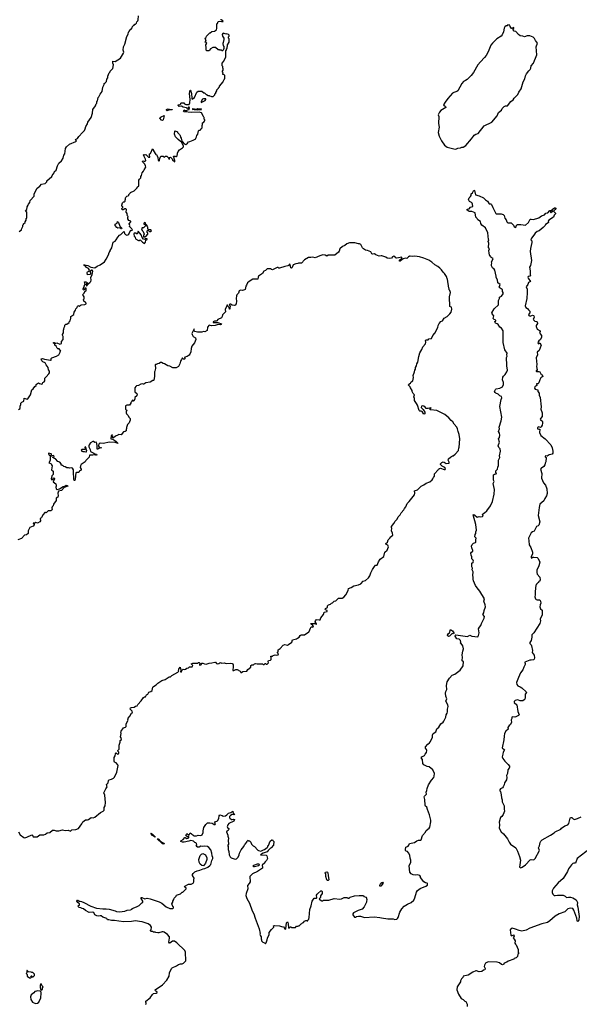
# Model space of a CAD drawing. Extents: x 1862350 to 2057294, y 212041 to 437318.
# Tile 54 of 256: x 1979398 to 1989928, y 242774 to 261285. Entities that reach past the tile are written whole.
import ezdxf

# ---------------------------------------------------------------- set-up
doc = ezdxf.new("R2010")
doc.units = 0

msp = doc.modelspace()

# ---------------------------------------------------------------- linework, layer by layer
at = {"layer": '0CON10XD'}
for points in [[(1979390, 257305), (1979430, 257335), (1979430, 257345), (1979460, 257395), (1979460, 257425), (1979470, 257435), (1979470, 257445), (1979500, 257475), (1979500, 257485), (1979520, 257515), (1979520, 257545), (1979530, 257555), (1979530, 257665), (1979510, 257695), (1979530, 257715), (1979530, 257735), (1979540, 257745), (1979540, 257765), (1979560, 257795), (1979563, 257817), (1979592, 257848), (1979593, 257887), (1979670, 257965), (1979672, 258005), (1979683, 258037), (1979725, 258118), (1979780, 258155), (1979810, 258195), (1979875, 258208), (1979893, 258217), (1979908, 258235), (1979910, 258255), (1980005, 258340), (1980010, 258355), (1980047, 258403), (1980055, 258430), (1980087, 258453), (1980112, 258535), (1980138, 258585), (1980185, 258630), (1980217, 258683), (1980230, 258735), (1980250, 258765), (1980262, 258865), (1980277, 258893), (1980335, 258942), (1980458, 258992), (1980466, 259006), (1980450, 259035), (1980489, 259051), (1980511, 259089), (1980580, 259165), (1980596, 259174), (1980615, 259200), (1980632, 259235), (1980642, 259275), (1980672, 259325), (1980683, 259357), (1980742, 259445), (1980768, 259525), (1980773, 259597), (1980827, 259663), (1980840, 259705), (1980850, 259715), (1980853, 259747), (1980862, 259758), (1980878, 259822), (1980890, 259835), (1980910, 259885), (1980950, 259935), (1980963, 260017), (1980990, 260065), (1980990, 260085), (1981005, 260100), (1981030, 260125), (1981040, 260165), (1981057, 260193), (1981060, 260225), (1981080, 260285), (1981100, 260305), (1981100, 260315), (1981152, 260368), (1981163, 260435), (1981154, 260465), (1981153, 260507), (1981195, 260502), (1981295, 260563), (1981354, 260655), (1981360, 260675), (1981348, 260715), (1981352, 260775), (1981378, 260825), (1981413, 260967), (1981438, 261015), (1981448, 261052), (1981460, 261065), (1981470, 261095), (1981488, 261102), (1981515, 261130), (1981520, 261155), (1981545, 261180), (1981555, 261180), (1981565, 261200), (1981575, 261200), (1981595, 261220), (1981603, 261247), (1981620, 261265), (1981627, 261283), (1981633, 261357)], [(1979895, 254570), (1979950, 254625), (1979960, 254645), (1979958, 254675), (1979942, 254705), (1979932, 254745), (1979894, 254794), (1979875, 254832), (1979834, 254854), (1979815, 254872), (1979801, 254909), (1979825, 254913), (1979865, 254900), (1979979, 254881), (1979990, 254885), (1979990, 254915), (1980005, 254930), (1980094, 254956), (1980132, 254985), (1980160, 255035), (1980162, 255048), (1980170, 255055), (1980140, 255095), (1980115, 255100), (1980102, 255112), (1980085, 255150), (1980062, 255165), (1980058, 255188), (1980035, 255202), (1980032, 255218), (1980045, 255217), (1980058, 255198), (1980095, 255207), (1980155, 255184), (1980188, 255195), (1980187, 255235), (1980219, 255275), (1980219, 255329), (1980203, 255353), (1980202, 255365), (1980222, 255395), (1980220, 255445), (1980232, 255468), (1980233, 255497), (1980250, 255525), (1980250, 255545), (1980265, 255558), (1980285, 255560), (1980330, 255595), (1980330, 255605), (1980347, 255623), (1980353, 255657), (1980360, 255665), (1980360, 255705), (1980415, 255740), (1980423, 255787), (1980447, 255823), (1980453, 255847), (1980477, 255873), (1980485, 255900), (1980495, 255910), (1980515, 255902), (1980555, 255923), (1980625, 255928), (1980647, 255945), (1980647, 255955), (1980637, 255965), (1980603, 255995), (1980600, 256025), (1980610, 256035), (1980610, 256075), (1980600, 256095), (1980580, 256115), (1980609, 256141), (1980627, 256173), (1980650, 256185), (1980648, 256238), (1980622, 256238), (1980620, 256215), (1980605, 256202), (1980592, 256212), (1980590, 256225), (1980608, 256242), (1980613, 256277), (1980630, 256305), (1980620, 256355), (1980645, 256356), (1980667, 256345), (1980650, 256315), (1980653, 256283), (1980665, 256280), (1980692, 256328), (1980718, 256342), (1980737, 256363), (1980741, 256385), (1980736, 256435), (1980760, 256495), (1980772, 256555), (1980765, 256578), (1980755, 256578), (1980722, 256558), (1980728, 256502), (1980717, 256493), (1980675, 256490), (1980667, 256535), (1980674, 256546), (1980703, 256557), (1980712, 256575), (1980691, 256605), (1980655, 256626), (1980635, 256654), (1980614, 256665), (1980608, 256675), (1980625, 256679), (1980647, 256667), (1980681, 256661), (1980735, 256634), (1980815, 256620), (1980855, 256650), (1980915, 256678), (1980993, 256735), (1981027, 256783), (1981070, 256865), (1981082, 256908), (1981102, 256935), (1981102, 256945), (1981132, 256995), (1981160, 257105), (1981195, 257122), (1981216, 257144), (1981243, 257197), (1981274, 257236), (1981300, 257245), (1981355, 257300), (1981367, 257297), (1981370, 257265), (1981387, 257247), (1981415, 257237), (1981435, 257238), (1981452, 257255), (1981485, 257320), (1981495, 257330), (1981505, 257320), (1981520, 257335), (1981512, 257342), (1981510, 257355), (1981462, 257395), (1981470, 257415), (1981460, 257445), (1981487, 257483), (1981488, 257495), (1981455, 257512), (1981435, 257540), (1981433, 257565), (1981440, 257585), (1981425, 257600), (1981420, 257615), (1981420, 257625), (1981430, 257635), (1981400, 257665), (1981410, 257715), (1981395, 257730), (1981375, 257730), (1981345, 257710), (1981325, 257710), (1981320, 257735), (1981340, 257755), (1981340, 257765), (1981322, 257782), (1981320, 257795), (1981335, 257840), (1981352, 257858), (1981365, 257860), (1981380, 257875), (1981383, 257897), (1981390, 257905), (1981390, 257935), (1981398, 257942), (1981400, 257955), (1981415, 257970), (1981437, 257973), (1981450, 257985), (1981455, 258000), (1981480, 258025), (1981482, 258038), (1981555, 258070), (1981608, 258122), (1981612, 258138), (1981638, 258162), (1981643, 258267), (1981650, 258285), (1981680, 258315), (1981680, 258335), (1981690, 258355), (1981700, 258405), (1981730, 258435), (1981740, 258465), (1981770, 258515), (1981767, 258537), (1981751, 258571), (1981716, 258605), (1981708, 258625), (1981725, 258633), (1981755, 258622), (1981770, 258635), (1981768, 258665), (1981730, 258735), (1981730, 258745), (1981735, 258750), (1981745, 258740), (1981753, 258747), (1981775, 258750), (1981795, 258728), (1981825, 258702), (1981845, 258700), (1981850, 258705), (1981840, 258735), (1981840, 258765), (1981858, 258772), (1981867, 258783), (1981895, 258860), (1981910, 258845), (1981910, 258835), (1981945, 258770), (1981962, 258752), (1981975, 258750), (1981988, 258728), (1982000, 258695), (1982004, 258645), (1982015, 258628), (1982032, 258635), (1982034, 258676), (1982055, 258720), (1982095, 258720), (1982125, 258700), (1982142, 258718), (1982165, 258720), (1982198, 258688), (1982202, 258672), (1982215, 258660), (1982220, 258665), (1982220, 258695), (1982235, 258700), (1982265, 258670), (1982272, 258652), (1982318, 258612), (1982320, 258635), (1982292, 258718), (1982325, 258720), (1982335, 258710), (1982348, 258712), (1982360, 258725), (1982360, 258745), (1982370, 258755), (1982370, 258775), (1982382, 258805), (1982405, 258840), (1982463, 258877), (1982478, 258892), (1982480, 258905), (1982449, 258979), (1982380, 259035), (1982333, 259083), (1982312, 259135), (1982315, 259190), (1982327, 259197), (1982370, 259175), (1982370, 259165), (1982408, 259128), (1982410, 259115), (1982420, 259105), (1982422, 259075), (1982437, 259057), (1982443, 259025), (1982461, 258991), (1982493, 258953), (1982525, 258938), (1982556, 258964), (1982575, 258990), (1982597, 258993), (1982665, 259020), (1982710, 259045), (1982710, 259055), (1982727, 259083), (1982730, 259105), (1982750, 259135), (1982760, 259195), (1982772, 259208), (1982795, 259210), (1982808, 259222), (1982812, 259238), (1982830, 259255), (1982830, 259295), (1982838, 259312), (1982840, 259345), (1982868, 259362), (1982870, 259375), (1982880, 259385), (1982880, 259405), (1982870, 259415), (1982870, 259445), (1982862, 259452), (1982860, 259465), (1982820, 259535), (1982774, 259546), (1982635, 259540), (1982493, 259553), (1982480, 259565), (1982485, 259580), (1982495, 259588), (1982515, 259580), (1982545, 259580), (1982555, 259590), (1982586, 259594), (1982591, 259625), (1982585, 259642), (1982575, 259640), (1982555, 259618), (1982548, 259618), (1982536, 259626), (1982475, 259638), (1982442, 259662), (1982400, 259655), (1982380, 259675), (1982380, 259685), (1982418, 259692), (1982430, 259705), (1982430, 259715), (1982445, 259720), (1982485, 259720), (1982501, 259701), (1982522, 259692), (1982585, 259692), (1982599, 259725), (1982604, 259785), (1982593, 259895), (1982605, 259957), (1982615, 259962), (1982629, 259895), (1982635, 259810), (1982645, 259790), (1982685, 259820), (1982732, 259925), (1982758, 259942), (1982825, 259940), (1982865, 259910), (1982875, 259910), (1982905, 259880), (1982915, 259880), (1982945, 259860), (1982965, 259860), (1982972, 259852), (1982995, 259850), (1983005, 259840), (1983038, 259842), (1983068, 259872), (1983072, 259888), (1983088, 259902), (1983090, 259915), (1983110, 259945), (1983110, 259965), (1983140, 259995), (1983140, 260005), (1983160, 260025), (1983160, 260035), (1983230, 260115), (1983230, 260125), (1983255, 260170), (1983260, 260175), (1983260, 260235), (1983245, 260248), (1983222, 260252), (1983220, 260265), (1983230, 260285), (1983210, 260305), (1983230, 260335), (1983230, 260365), (1983223, 260373), (1983220, 260405), (1983210, 260415), (1983210, 260465), (1983240, 260505), (1983278, 260585), (1983280, 260705), (1983290, 260715), (1983290, 260735), (1983300, 260745), (1983300, 260775), (1983310, 260785), (1983310, 260815), (1983340, 260865), (1983340, 260925), (1983330, 260935), (1983330, 260965), (1983340, 260975), (1983340, 260995), (1983327, 261007), (1983295, 261018), (1983275, 261010), (1983235, 261030), (1983220, 261025), (1983208, 261005), (1983212, 260975), (1983237, 260937), (1983242, 260915), (1983230, 260855), (1983220, 260835), (1983220, 260825), (1983230, 260815), (1983230, 260795), (1983240, 260785), (1983240, 260735), (1983232, 260728), (1983228, 260712), (1983215, 260700), (1983202, 260702), (1983195, 260710), (1983165, 260710), (1983155, 260720), (1983135, 260720), (1983085, 260760), (1983035, 260760), (1982990, 260735), (1982970, 260715), (1982965, 260700), (1982922, 260702), (1982910, 260715), (1982910, 260775), (1982900, 260785), (1982900, 260815), (1982920, 260845), (1982908, 260858), (1982890, 260865), (1982892, 260878), (1982910, 260895), (1982902, 260902), (1982890, 260935), (1982908, 260952), (1982912, 260978), (1982975, 261040), (1982985, 261040), (1983015, 261060), (1983062, 261068), (1983100, 261095), (1983110, 261125), (1983110, 261205), (1983118, 261212), (1983135, 261250), (1983165, 261259), (1983195, 261248), (1983228, 261252), (1983220, 261265), (1983191, 261281), (1983188, 261295)], [(1987592, 258852), (1987615, 258854), (1987645, 258871), (1987693, 258877), (1987715, 258888), (1987745, 258888), (1987795, 258922), (1987902, 259045), (1987935, 259098), (1987952, 259115), (1987978, 259132), (1988025, 259147), (1988135, 259288), (1988285, 259358), (1988384, 259475), (1988405, 259540), (1988462, 259585), (1988478, 259615), (1988515, 259652), (1988537, 259663), (1988575, 259668), (1988642, 259745), (1988685, 259780), (1988705, 259812), (1988771, 259879), (1988790, 259925), (1988834, 259986), (1988874, 260116), (1988902, 260175), (1988915, 260230), (1988932, 260265), (1988978, 260325), (1989005, 260350), (1989018, 260375), (1989022, 260415), (1989068, 260465), (1989082, 260515), (1989105, 260560), (1989128, 260625), (1989118, 260775), (1989142, 260845), (1989102, 260895), (1989083, 260933), (1989060, 260955), (1988995, 260980), (1988945, 260983), (1988895, 260960), (1988865, 260978), (1988814, 260984), (1988784, 261004), (1988735, 261060), (1988705, 261072), (1988684, 261094), (1988680, 261105), (1988695, 261120), (1988696, 261136), (1988680, 261135), (1988668, 261122), (1988655, 261120), (1988628, 261155), (1988619, 261179), (1988585, 261190), (1988568, 261172), (1988552, 261168), (1988525, 261150), (1988513, 261125), (1988501, 261055), (1988478, 261002), (1988456, 260974), (1988374, 260926), (1988292, 260845), (1988266, 260804), (1988212, 260678), (1988175, 260612), (1988145, 260572), (1988068, 260495), (1988018, 260435), (1987937, 260295), (1987895, 260238), (1987815, 260160), (1987788, 260142), (1987749, 260121), (1987715, 260088), (1987640, 259950), (1987625, 259937), (1987565, 259916), (1987545, 259901), (1987457, 259805), (1987404, 259736), (1987373, 259685), (1987377, 259675), (1987410, 259655), (1987416, 259634), (1987325, 259576), (1987296, 259544), (1987274, 259495), (1987282, 259462), (1987281, 259335), (1987289, 259265), (1987274, 259165), (1987288, 259095), (1987332, 259005), (1987392, 258925), (1987439, 258889), (1987515, 258867), (1987592, 258852)], [(1982811, 259731), (1982825, 259733), (1982887, 259765), (1982902, 259785), (1982898, 259795), (1982855, 259796), (1982841, 259789), (1982810, 259745), (1982811, 259731)], [(1982175, 259574), (1982163, 259583), (1982162, 259595), (1982175, 259604), (1982195, 259608), (1982227, 259597), (1982268, 259595), (1982265, 259590), (1982215, 259591), (1982175, 259574)], [(1982745, 259588), (1982815, 259594), (1982820, 259595), (1982814, 259606), (1982785, 259600), (1982745, 259608), (1982725, 259598), (1982655, 259612), (1982642, 259605), (1982655, 259598), (1982675, 259600), (1982680, 259595), (1982745, 259588)], [(1982085, 259390), (1982064, 259394), (1982037, 259435), (1982042, 259448), (1982059, 259461), (1982115, 259482), (1982120, 259475), (1982096, 259404), (1982085, 259390)], [(1985922, 244705), (1985922, 244695), (1985878, 244605), (1985845, 244562), (1985765, 244539), (1985677, 244493), (1985668, 244475), (1985668, 244458), (1985700, 244415), (1985715, 244413), (1985735, 244424), (1985775, 244430), (1985809, 244429), (1985885, 244403), (1986065, 244417), (1986175, 244408), (1986205, 244398), (1986325, 244380), (1986425, 244382), (1986455, 244368), (1986495, 244373), (1986510, 244385), (1986521, 244405), (1986551, 244505), (1986589, 244571), (1986634, 244616), (1986694, 244656), (1986765, 244686), (1986816, 244734), (1986835, 244775), (1986867, 244883), (1986886, 244914), (1986935, 244954), (1987040, 244995), (1987070, 245015), (1987072, 245042), (1987065, 245050), (1987035, 245058), (1987004, 245074), (1986940, 245155), (1986940, 245175), (1986930, 245195), (1986885, 245210), (1986845, 245200), (1986805, 245208), (1986765, 245228), (1986742, 245255), (1986728, 245375), (1986756, 245445), (1986760, 245485), (1986745, 245520), (1986737, 245575), (1986714, 245624), (1986696, 245646), (1986673, 245653), (1986660, 245665), (1986658, 245685), (1986665, 245728), (1986705, 245748), (1986722, 245765), (1986735, 245798), (1986825, 245818), (1986870, 245845), (1986905, 245858), (1986945, 245858), (1986955, 245868), (1986977, 245945), (1987031, 246009), (1987049, 246041), (1987102, 246085), (1987114, 246105), (1987137, 246205), (1987136, 246235), (1987112, 246335), (1987069, 246435), (1987062, 246482), (1987035, 246502), (1987029, 246515), (1987021, 246625), (1987008, 246675), (1987015, 246690), (1987054, 246725), (1987047, 246765), (1987062, 246795), (1987066, 246834), (1987088, 246902), (1987144, 246985), (1987190, 247035), (1987200, 247065), (1987201, 247115), (1987169, 247179), (1987105, 247239), (1987065, 247244), (1987002, 247275), (1986982, 247302), (1986976, 247376), (1986951, 247405), (1986965, 247427), (1987015, 247450), (1987026, 247475), (1987052, 247508), (1987061, 247545), (1987054, 247565), (1987035, 247587), (1987033, 247615), (1987075, 247667), (1987110, 247690), (1987131, 247715), (1987167, 247795), (1987167, 247835), (1987176, 247865), (1987226, 247894), (1987248, 247955), (1987287, 247983), (1987325, 248047), (1987365, 248078), (1987382, 248098), (1987414, 248175), (1987422, 248215), (1987442, 248248), (1987448, 248275), (1987446, 248325), (1987459, 248375), (1987454, 248405), (1987419, 248475), (1987436, 248515), (1987416, 248566), (1987411, 248625), (1987416, 248655), (1987438, 248695), (1987428, 248765), (1987442, 248838), (1987486, 248904), (1987537, 248963), (1987585, 248983), (1987684, 249056), (1987742, 249135), (1987741, 249165), (1987752, 249195), (1987747, 249215), (1987724, 249234), (1987722, 249245), (1987727, 249295), (1987723, 249345), (1987736, 249414), (1987750, 249455), (1987738, 249515), (1987708, 249558), (1987692, 249565), (1987700, 249585), (1987692, 249615), (1987667, 249637), (1987622, 249645), (1987590, 249695), (1987597, 249713), (1987605, 249718), (1987825, 249686), (1987865, 249713), (1987905, 249693), (1988020, 249685), (1988032, 249705), (1988046, 249756), (1988032, 249835), (1988048, 249865), (1988074, 249896), (1988085, 249930), (1988139, 250031), (1988142, 250065), (1988114, 250105), (1988134, 250135), (1988135, 250180), (1988161, 250245), (1988157, 250287), (1988134, 250356), (1988142, 250395), (1988055, 250543), (1988003, 250603), (1987975, 250648), (1987936, 250735), (1987930, 250765), (1987933, 250805), (1987923, 250835), (1987933, 250905), (1987914, 250945), (1987917, 250975), (1987907, 250997), (1987904, 251055), (1987906, 251065), (1987929, 251085), (1987937, 251105), (1987932, 251125), (1987904, 251146), (1987903, 251185), (1987892, 251215), (1987889, 251255), (1987898, 251272), (1987925, 251293), (1987926, 251305), (1987903, 251353), (1987900, 251385), (1987915, 251417), (1987937, 251443), (1987972, 251455), (1987981, 251465), (1987979, 251505), (1987986, 251535), (1987964, 251565), (1987968, 251605), (1987978, 251625), (1987979, 251655), (1987991, 251685), (1987982, 251795), (1987933, 251977), (1987945, 251982), (1987965, 251972), (1988005, 251930), (1988045, 251947), (1988075, 251938), (1988107, 251943), (1988118, 251952), (1988108, 251985), (1988110, 251995), (1988142, 252015), (1988185, 252053), (1988256, 252144), (1988296, 252225), (1988329, 252365), (1988331, 252455), (1988304, 252565), (1988327, 252605), (1988313, 252625), (1988313, 252653), (1988313, 252725), (1988335, 252739), (1988362, 252745), (1988367, 252755), (1988357, 252775), (1988356, 252805), (1988386, 252834), (1988393, 252875), (1988410, 252905), (1988410, 253005), (1988430, 253055), (1988429, 253085), (1988442, 253175), (1988438, 253215), (1988414, 253245), (1988400, 253275), (1988427, 253345), (1988410, 253405), (1988428, 253432), (1988430, 253475), (1988425, 253510), (1988410, 253545), (1988426, 253594), (1988421, 253625), (1988459, 253745), (1988468, 253815), (1988433, 254015), (1988457, 254143), (1988473, 254177), (1988465, 254198), (1988431, 254211), (1988400, 254245), (1988355, 254263), (1988344, 254275), (1988332, 254295), (1988349, 254335), (1988364, 254346), (1988435, 254356), (1988484, 254385), (1988504, 254426), (1988503, 254465), (1988485, 254515), (1988492, 254565), (1988500, 254585), (1988531, 254615), (1988565, 254665), (1988574, 254695), (1988564, 254775), (1988566, 254845), (1988556, 254876), (1988560, 254905), (1988556, 254935), (1988568, 254962), (1988564, 254985), (1988569, 255015), (1988525, 255079), (1988495, 255215), (1988496, 255436), (1988465, 255487), (1988435, 255504), (1988404, 255555), (1988385, 255569), (1988351, 255581), (1988342, 255592), (1988338, 255612), (1988360, 255620), (1988358, 255635), (1988325, 255647), (1988304, 255665), (1988319, 255715), (1988290, 255755), (1988284, 255776), (1988328, 255852), (1988408, 255925), (1988406, 256004), (1988424, 256045), (1988424, 256066), (1988464, 256085), (1988496, 256134), (1988496, 256155), (1988485, 256174), (1988483, 256205), (1988477, 256215), (1988438, 256235), (1988419, 256255), (1988435, 256285), (1988438, 256305), (1988397, 256337), (1988388, 256395), (1988362, 256435), (1988366, 256466), (1988336, 256575), (1988325, 256593), (1988295, 256618), (1988273, 256655), (1988274, 256685), (1988282, 256705), (1988278, 256735), (1988302, 256775), (1988308, 256795), (1988271, 256811), (1988265, 256840), (1988245, 256840), (1988231, 256895), (1988228, 256945), (1988240, 256975), (1988222, 257005), (1988227, 257085), (1988213, 257115), (1988226, 257145), (1988220, 257155), (1988204, 257275), (1988165, 257373), (1988096, 257425), (1988078, 257455), (1988069, 257489), (1988018, 257525), (1988009, 257549), (1987984, 257575), (1987966, 257656), (1987905, 257679), (1987855, 257679), (1987818, 257705), (1987820, 257720), (1987855, 257726), (1987882, 257758), (1987922, 257775), (1987921, 257815), (1987914, 257834), (1987898, 257848), (1987864, 257864), (1987844, 257905), (1987855, 257933), (1987881, 257959), (1987892, 257978), (1987895, 258008), (1987919, 258031), (1987945, 258080), (1987956, 258075), (1987975, 257992), (1988045, 257972), (1988125, 257937), (1988160, 257900), (1988198, 257875), (1988231, 257821), (1988265, 257820), (1988278, 257808), (1988298, 257755), (1988355, 257644), (1988366, 257636), (1988455, 257636), (1988495, 257621), (1988512, 257605), (1988526, 257556), (1988551, 257525), (1988564, 257485), (1988575, 257471), (1988585, 257466), (1988648, 257465), (1988690, 257420), (1988705, 257393), (1988725, 257381), (1988738, 257392), (1988747, 257423), (1988765, 257432), (1988825, 257433), (1988915, 257420), (1988973, 257475), (1989006, 257534), (1989025, 257536), (1989065, 257527), (1989165, 257562), (1989215, 257598), (1989272, 257618), (1989298, 257645), (1989334, 257656), (1989375, 257698), (1989400, 257695), (1989380, 257665), (1989395, 257660), (1989430, 257685), (1989420, 257695), (1989420, 257715), (1989460, 257745), (1989476, 257746), (1989485, 257740), (1989487, 257733), (1989476, 257714), (1989440, 257685), (1989480, 257645), (1989480, 257635), (1989457, 257613), (1989440, 257575), (1989357, 257513), (1989343, 257497), (1989348, 257475), (1989342, 257465), (1989294, 257436), (1989283, 257415), (1989248, 257375), (1989174, 257315), (1989135, 257300), (1989096, 257274), (1989074, 257235), (1989026, 257175), (1989017, 257147), (1989032, 257125), (1989032, 257095), (1989009, 256981), (1989003, 256925), (1989028, 256755), (1989008, 256665), (1988993, 256635), (1989002, 256565), (1989002, 256495), (1989008, 256485), (1988998, 256462), (1988965, 256458), (1988962, 256435), (1988963, 256423), (1989007, 256363), (1988975, 256342), (1988959, 256305), (1988928, 256265), (1988946, 256216), (1988949, 256159), (1988940, 256045), (1988909, 255905), (1988924, 255874), (1988956, 255855), (1988971, 255831), (1988998, 255805), (1988999, 255771), (1988971, 255745), (1988977, 255725), (1989005, 255711), (1989045, 255730), (1989065, 255726), (1989074, 255715), (1989078, 255695), (1989074, 255675), (1989060, 255655), (1989066, 255645), (1989089, 255619), (1989124, 255614), (1989137, 255605), (1989144, 255575), (1989119, 255535), (1989118, 255515), (1989135, 255464), (1989194, 255435), (1989194, 255425), (1989180, 255405), (1989190, 255380)], [(1981315, 257350), (1981305, 257350), (1981285, 257370), (1981245, 257368), (1981225, 257378), (1981194, 257414), (1981195, 257438), (1981230, 257460), (1981242, 257488), (1981260, 257475), (1981280, 257405), (1981320, 257365), (1981315, 257350)], [(1981745, 257080), (1981763, 257105), (1981772, 257138), (1981782, 257148), (1981798, 257152), (1981798, 257168), (1981765, 257170), (1981755, 257150), (1981731, 257161), (1981705, 257190), (1981685, 257240), (1981627, 257307), (1981620, 257295), (1981617, 257263), (1981608, 257252), (1981582, 257272), (1981555, 257270), (1981548, 257255), (1981550, 257215), (1981565, 257200), (1981578, 257198), (1981572, 257188), (1981578, 257165), (1981635, 257133), (1981650, 257135), (1981668, 257148), (1981710, 257100), (1981745, 257080)], [(1981755, 257200), (1981762, 257208), (1981775, 257210), (1981810, 257255), (1981810, 257275), (1981800, 257285), (1981800, 257315), (1981812, 257328), (1981818, 257328), (1981845, 257300), (1981865, 257300), (1981878, 257315), (1981865, 257332), (1981825, 257340), (1981812, 257352), (1981810, 257385), (1981800, 257395), (1981800, 257415), (1981772, 257442), (1981766, 257466), (1981745, 257472), (1981732, 257455), (1981733, 257443), (1981768, 257428), (1981770, 257415), (1981728, 257372), (1981705, 257370), (1981693, 257355), (1981705, 257320), (1981721, 257301), (1981740, 257255), (1981740, 257245), (1981730, 257235), (1981730, 257205), (1981755, 257200)], [(1983764, 249156), (1983795, 249159), (1983815, 249176), (1983835, 249183), (1983865, 249177), (1983965, 249172), (1983985, 249162), (1983997, 249163), (1984015, 249180), (1984025, 249180), (1984035, 249170), (1984055, 249170), (1984078, 249195), (1984072, 249218), (1984080, 249235), (1984117, 249243), (1984132, 249255), (1984132, 249292), (1984122, 249305), (1984125, 249320), (1984155, 249320), (1984165, 249330), (1984204, 249346), (1984235, 249340), (1984260, 249345), (1984268, 249365), (1984250, 249385), (1984250, 249395), (1984260, 249405), (1984263, 249437), (1984299, 249461), (1984355, 249528), (1984386, 249536), (1984435, 249528), (1984455, 249538), (1984518, 249585), (1984530, 249625), (1984605, 249642), (1984625, 249660), (1984660, 249675), (1984678, 249705), (1984695, 249720), (1984755, 249720), (1984836, 249774), (1984848, 249785), (1984870, 249845), (1984885, 249868), (1984895, 249870), (1984915, 249862), (1984926, 249874), (1984910, 249905), (1984885, 249912), (1984878, 249925), (1984880, 249935), (1984915, 249930), (1984945, 249933), (1984975, 249918), (1984980, 249920), (1984982, 249925), (1984959, 249965), (1984962, 249985), (1984985, 250006), (1985035, 249999), (1985050, 250005), (1985065, 250038), (1985112, 250105), (1985128, 250145), (1985181, 250159), (1985182, 250175), (1985153, 250193), (1985148, 250205), (1985152, 250215), (1985188, 250235), (1985192, 250245), (1985190, 250265), (1985210, 250285), (1985245, 250298), (1985264, 250316), (1985285, 250322), (1985315, 250350), (1985348, 250362), (1985395, 250410), (1985465, 250411), (1985500, 250430), (1985536, 250474), (1985576, 250554), (1985585, 250590), (1985635, 250610), (1985688, 250642), (1985775, 250658), (1985815, 250678), (1985864, 250726), (1985905, 250742), (1985959, 250791), (1985985, 250830), (1986004, 250885), (1986034, 250946), (1986072, 251005), (1986095, 251027), (1986125, 251030), (1986150, 251095), (1986183, 251145), (1986250, 251195), (1986268, 251275), (1986310, 251310), (1986338, 251375), (1986326, 251405), (1986295, 251419), (1986290, 251435), (1986318, 251465), (1986330, 251505), (1986370, 251545), (1986370, 251555), (1986420, 251595), (1986415, 251630), (1986392, 251675), (1986400, 251725), (1986394, 251734), (1986394, 251755), (1986441, 251815), (1986462, 251858), (1986498, 251892), (1986522, 251938), (1986555, 251974), (1986575, 252015), (1986629, 252071), (1986639, 252095), (1986664, 252125), (1986691, 252189), (1986725, 252224), (1986826, 252355), (1986834, 252385), (1986825, 252428), (1986885, 252443), (1986954, 252516), (1987005, 252538), (1987049, 252571), (1987114, 252596), (1987160, 252635), (1987175, 252650), (1987182, 252675), (1987202, 252705), (1987202, 252745), (1987275, 252820), (1987280, 252835), (1987295, 252850), (1987315, 252856), (1987385, 252828), (1987405, 252829), (1987411, 252845), (1987399, 252865), (1987345, 252889), (1987327, 252907), (1987314, 252924), (1987315, 252935), (1987340, 252960), (1987365, 252971), (1987385, 252968), (1987425, 252943), (1987478, 252945), (1987480, 252965), (1987461, 253005), (1987464, 253026), (1987502, 253058), (1987540, 253085), (1987555, 253088), (1987593, 253117), (1987652, 253188), (1987663, 253237), (1987670, 253245), (1987680, 253405), (1987670, 253485), (1987648, 253545), (1987638, 253595), (1987622, 253625), (1987575, 253680), (1987548, 253725), (1987517, 253747), (1987475, 253798), (1987395, 253862), (1987246, 253936), (1987128, 253948), (1987122, 253952), (1987120, 253965), (1987140, 253985), (1987135, 253990), (1987085, 253977), (1987045, 253974), (1987025, 254002), (1987005, 254018), (1986985, 254028), (1986961, 254019), (1986952, 253992), (1986988, 253958), (1987020, 253905), (1987019, 253875), (1987005, 253867), (1986987, 253885), (1986969, 253919), (1986955, 253926), (1986925, 253926), (1986916, 253935), (1986885, 254040), (1986865, 254072), (1986828, 254125), (1986826, 254166), (1986812, 254195), (1986828, 254235), (1986800, 254255), (1986782, 254295), (1986782, 254315), (1986753, 254363), (1986747, 254385), (1986712, 254415), (1986720, 254435), (1986749, 254451), (1986766, 254474), (1986798, 254495), (1986807, 254555), (1986802, 254595), (1986830, 254665), (1986832, 254695), (1986848, 254715), (1986847, 254745), (1986862, 254775), (1986868, 254812), (1986888, 254845), (1986908, 254955), (1986928, 255022), (1986967, 255085), (1986984, 255136), (1987032, 255188), (1987041, 255225), (1987036, 255255), (1987042, 255265), (1987083, 255267), (1987098, 255282), (1987145, 255289), (1987175, 255345), (1987211, 255389), (1987263, 255495), (1987272, 255538), (1987294, 255576), (1987321, 255609), (1987355, 255626), (1987385, 255673), (1987444, 255705), (1987493, 255757), (1987514, 255786), (1987532, 255845), (1987523, 255883), (1987492, 255895), (1987488, 256075), (1987502, 256155), (1987490, 256195), (1987480, 256205), (1987480, 256225), (1987470, 256235), (1987450, 256405), (1987440, 256415), (1987428, 256455), (1987393, 256513), (1987365, 256540), (1987338, 256585), (1987306, 256616), (1987265, 256648), (1987207, 256677), (1987156, 256726), (1987095, 256762), (1987005, 256802), (1986919, 256829), (1986835, 256840), (1986785, 256834), (1986755, 256838), (1986745, 256832), (1986735, 256838), (1986715, 256828), (1986685, 256798), (1986665, 256802), (1986613, 256787), (1986587, 256773), (1986555, 256743), (1986542, 256745), (1986544, 256765), (1986587, 256803), (1986588, 256818), (1986495, 256799), (1986478, 256808), (1986456, 256836), (1986441, 256839), (1986415, 256827), (1986395, 256803), (1986365, 256798), (1986313, 256803), (1986285, 256820), (1986215, 256843), (1986197, 256843), (1986165, 256838), (1986102, 256862), (1986075, 256882), (1986045, 256878), (1986025, 256882), (1986005, 256918), (1985945, 256948), (1985905, 256952), (1985865, 256978), (1985848, 256995), (1985816, 257056), (1985795, 257070), (1985775, 257068), (1985705, 257089), (1985607, 257087), (1985555, 257072), (1985515, 257042), (1985471, 257019), (1985425, 256980), (1985409, 256935), (1985394, 256915), (1985325, 256861), (1985285, 256856), (1985225, 256860), (1985204, 256856), (1985175, 256838), (1985145, 256857), (1985105, 256862), (1985045, 256848), (1984955, 256808), (1984915, 256822), (1984875, 256812), (1984835, 256812), (1984757, 256773), (1984702, 256708), (1984645, 256710), (1984635, 256702), (1984593, 256697), (1984545, 256678), (1984526, 256625), (1984515, 256611), (1984500, 256620), (1984485, 256680), (1984475, 256690), (1984456, 256664), (1984445, 256658), (1984385, 256648), (1984285, 256612), (1984273, 256613), (1984258, 256628), (1984245, 256626), (1984155, 256585), (1984138, 256588), (1984115, 256602), (1984105, 256598), (1984055, 256598), (1984025, 256568), (1983994, 256556), (1983966, 256514), (1983894, 256466), (1983884, 256445), (1983880, 256405), (1983785, 256408), (1983714, 256366), (1983682, 256335), (1983668, 256295), (1983652, 256275), (1983638, 256215), (1983630, 256205), (1983593, 256193), (1983555, 256199), (1983528, 256185), (1983516, 256144), (1983486, 256114), (1983480, 256095), (1983472, 256045), (1983480, 255995), (1983470, 255945), (1983455, 255918), (1983435, 255912), (1983395, 255920), (1983367, 255937), (1983350, 255935), (1983342, 255925), (1983358, 255908), (1983360, 255895), (1983350, 255875), (1983350, 255845), (1983345, 255843), (1983340, 255875), (1983318, 255895), (1983310, 255915), (1983295, 255920), (1983292, 255895), (1983264, 255835), (1983272, 255795), (1983212, 255735), (1983208, 255705), (1983193, 255677), (1983129, 255651), (1983110, 255625), (1983095, 255618), (1983065, 255618), (1983038, 255605), (1983040, 255595), (1983055, 255590), (1983125, 255589), (1983195, 255568), (1983189, 255555), (1983175, 255549), (1983132, 255555), (1983075, 255537), (1983005, 255532), (1982965, 255540), (1982933, 255505), (1982927, 255443), (1982885, 255418), (1982855, 255420), (1982825, 255408), (1982805, 255408), (1982795, 255412), (1982745, 255410), (1982695, 255420), (1982680, 255435), (1982680, 255465), (1982675, 255470), (1982670, 255445), (1982660, 255435), (1982640, 255385), (1982643, 255365), (1982665, 255330), (1982708, 255305), (1982712, 255275), (1982685, 255210), (1982637, 255145), (1982622, 255105), (1982617, 255043), (1982602, 254998), (1982589, 254981), (1982547, 254953), (1982505, 254940), (1982500, 254935), (1982510, 254915), (1982497, 254903), (1982483, 254903), (1982465, 254920), (1982455, 254920), (1982446, 254894), (1982422, 254865), (1982412, 254815), (1982388, 254765), (1982345, 254742), (1982278, 254738), (1982225, 254768), (1982185, 254780), (1982125, 254818), (1982095, 254822), (1982065, 254838), (1982045, 254838), (1982025, 254820), (1981993, 254817), (1981965, 254800), (1981955, 254800), (1981950, 254795), (1981952, 254728), (1981940, 254675), (1981932, 254665), (1981932, 254575), (1981925, 254510), (1981915, 254500), (1981905, 254500), (1981855, 254472), (1981775, 254458), (1981737, 254433), (1981725, 254432)], [(1989190, 255380), (1989215, 255350), (1989216, 255315), (1989199, 255271), (1989164, 255245), (1989146, 255215), (1989155, 255199), (1989165, 255194), (1989185, 255208), (1989213, 255165), (1989173, 255065), (1989135, 255035), (1989139, 254985), (1989118, 254925), (1989128, 254805), (1989120, 254765), (1989138, 254705), (1989135, 254692), (1989115, 254688), (1989114, 254676), (1989125, 254670), (1989165, 254673), (1989182, 254665), (1989212, 254612), (1989228, 254608), (1989238, 254598), (1989242, 254575), (1989207, 254553), (1989182, 254515), (1989165, 254460), (1989148, 254442), (1989125, 254440), (1989130, 254405), (1989090, 254380), (1989082, 254355), (1989095, 254339), (1989148, 254328), (1989150, 254295), (1989170, 254265), (1989170, 254225), (1989190, 254185), (1989209, 254005), (1989207, 253965), (1989229, 253895), (1989232, 253855), (1989230, 253825), (1989201, 253795), (1989192, 253775), (1989196, 253765), (1989228, 253745), (1989238, 253725), (1989235, 253700), (1989226, 253664), (1989209, 253631), (1989195, 253620), (1989165, 253629), (1989151, 253625), (1989141, 253615), (1989142, 253595), (1989165, 253587), (1989188, 253588), (1989178, 253525), (1989202, 253465), (1989283, 253403), (1989390, 253295), (1989417, 253237), (1989432, 253175), (1989427, 253133), (1989415, 253118), (1989395, 253108), (1989363, 253107), (1989325, 253078), (1989295, 253083), (1989284, 253076), (1989284, 253064), (1989302, 253052), (1989300, 252970), (1989284, 252945), (1989278, 252915), (1989260, 252885), (1989235, 252867), (1989215, 252862), (1989197, 252835), (1989221, 252755), (1989215, 252665), (1989251, 252575), (1989292, 252532), (1989316, 252465), (1989323, 252377), (1989311, 252335), (1989278, 252282), (1989260, 252239), (1989184, 252175), (1989170, 252115), (1989155, 251965), (1989184, 251846), (1989166, 251784), (1989155, 251769), (1989123, 251755), (1989080, 251670), (1989045, 251655), (1989021, 251635), (1988971, 251535), (1988981, 251485), (1988985, 251415), (1989018, 251365), (1989045, 251275), (1989046, 251244), (1989021, 251185), (1989025, 251167), (1989035, 251164), (1989055, 251178), (1989075, 251183), (1989136, 251176), (1989156, 251156), (1989188, 251085), (1989168, 251015), (1989130, 250935), (1989127, 250895), (1989135, 250860), (1989182, 250802), (1989190, 250755), (1989180, 250725), (1989165, 250720), (1989160, 250705), (1989145, 250700), (1989120, 250675), (1989120, 250665), (1989108, 250652), (1989099, 250535), (1989100, 250475), (1989092, 250435), (1989106, 250396), (1989117, 250385), (1989135, 250378), (1989175, 250379), (1989185, 250375), (1989199, 250355), (1989206, 250314), (1989191, 250285), (1989182, 250245), (1989200, 250210), (1989228, 250185), (1989232, 250095), (1989194, 250015), (1989197, 249983), (1989187, 249933), (1989071, 249755), (1989035, 249722), (1989037, 249675), (1989019, 249615), (1988996, 249575), (1989000, 249555), (1989023, 249533), (1989031, 249515), (1989048, 249425), (1989040, 249385), (1989076, 249335), (1989083, 249285), (1989077, 249265), (1989065, 249253), (1989025, 249241), (1988995, 249246), (1988903, 249205), (1988902, 249195), (1988912, 249185), (1988910, 249165), (1988883, 249115), (1988867, 249065), (1988824, 249006), (1988783, 248917), (1988746, 248825), (1988750, 248785), (1988770, 248760), (1988814, 248744), (1988845, 248723), (1988927, 248647), (1988932, 248635), (1988908, 248605), (1988912, 248545), (1988900, 248510), (1988888, 248495), (1988865, 248481), (1988815, 248480), (1988785, 248494), (1988765, 248496), (1988722, 248485), (1988701, 248465), (1988703, 248445), (1988750, 248405), (1988769, 248279), (1988794, 248215), (1988785, 248201), (1988732, 248178), (1988715, 248174), (1988675, 248181), (1988660, 248175), (1988660, 248145), (1988643, 248123), (1988653, 248075), (1988630, 248030), (1988606, 248014), (1988584, 247976), (1988588, 247945), (1988544, 247906), (1988520, 247865), (1988511, 247815), (1988510, 247745), (1988476, 247595), (1988523, 247555), (1988496, 247515), (1988487, 247475), (1988478, 247425), (1988488, 247395), (1988524, 247344), (1988592, 247285), (1988612, 247252), (1988612, 247235), (1988608, 247215), (1988584, 247185), (1988576, 247115), (1988560, 247075), (1988567, 247035), (1988556, 246994), (1988522, 246935), (1988517, 246903), (1988498, 246865), (1988480, 246845), (1988447, 246823), (1988433, 246803), (1988432, 246785), (1988442, 246775), (1988458, 246715), (1988462, 246655), (1988475, 246620), (1988478, 246578), (1988514, 246505), (1988511, 246445), (1988520, 246405), (1988496, 246345), (1988473, 246307), (1988446, 246284), (1988436, 246265), (1988420, 246195), (1988427, 246145), (1988423, 246085), (1988460, 246015), (1988499, 245979), (1988577, 245885), (1988605, 245823), (1988634, 245785), (1988734, 245714), (1988765, 245652), (1988804, 245555), (1988821, 245481), (1988803, 245353), (1988813, 245343), (1988825, 245342), (1988855, 245353), (1988913, 245395), (1989005, 245489), (1989024, 245496), (1989075, 245493), (1989095, 245512), (1989176, 245665), (1989158, 245715), (1989180, 245755), (1989192, 245815), (1989207, 245843), (1989227, 245863), (1989385, 245953), (1989455, 245998), (1989475, 246018), (1989580, 246065), (1989595, 246088), (1989655, 246127), (1989712, 246148), (1989733, 246175), (1989754, 246275), (1989765, 246288), (1989785, 246286), (1989815, 246259), (1989835, 246251), (1989894, 246266), (1989965, 246296)], [(1979374, 253956), (1979406, 253974), (1979408, 254022), (1979422, 254048), (1979420, 254075), (1979436, 254094), (1979475, 254110), (1979480, 254165), (1979485, 254170), (1979537, 254153), (1979553, 254157), (1979600, 254235), (1979630, 254325), (1979655, 254342), (1979682, 254388), (1979710, 254405), (1979708, 254425), (1979712, 254435), (1979755, 254460), (1979770, 254445), (1979795, 254442), (1979818, 254432), (1979829, 254441), (1979837, 254463), (1979862, 254475), (1979872, 254495), (1979872, 254545), (1979895, 254570)], [(1981725, 254432), (1981717, 254437), (1981675, 254432), (1981632, 254408), (1981598, 254402), (1981585, 254390), (1981568, 254362), (1981562, 254335), (1981568, 254288), (1981605, 254258), (1981608, 254232), (1981602, 254215), (1981562, 254185), (1981562, 254155), (1981548, 254112), (1981542, 254112), (1981525, 254130), (1981512, 254128), (1981510, 254105), (1981490, 254085), (1981490, 254075), (1981465, 254040), (1981415, 254040), (1981390, 254025), (1981390, 253965), (1981420, 253935), (1981402, 253918), (1981400, 253895), (1981410, 253875), (1981440, 253845), (1981455, 253810), (1981480, 253785), (1981478, 253755), (1981463, 253727), (1981460, 253705), (1981430, 253675), (1981422, 253655), (1981410, 253615), (1981410, 253595), (1981400, 253585), (1981400, 253555), (1981385, 253542), (1981352, 253538), (1981305, 253482), (1981255, 253488), (1981245, 253472), (1981200, 253455), (1981165, 253423), (1981153, 253423), (1981140, 253435), (1981149, 253461), (1981145, 253472), (1981135, 253477), (1981121, 253465), (1981114, 253405), (1981151, 253401), (1981210, 253360), (1981250, 253315), (1981193, 253333), (1981085, 253342), (1980975, 253320), (1980915, 253323), (1980895, 253312), (1980882, 253285), (1980884, 253265), (1980895, 253248), (1980938, 253235), (1980915, 253230), (1980895, 253229), (1980865, 253207), (1980856, 253226), (1980858, 253275), (1980849, 253319), (1980835, 253340), (1980815, 253338), (1980787, 253357), (1980773, 253357), (1980730, 253330), (1980710, 253305), (1980710, 253295), (1980700, 253285), (1980700, 253255), (1980722, 253205), (1980728, 253165), (1980795, 253136), (1980819, 253119), (1980845, 253119), (1980852, 253105), (1980845, 253093), (1980815, 253107), (1980775, 253100), (1980719, 253101), (1980712, 253095), (1980705, 253060), (1980640, 252995), (1980629, 252971), (1980557, 252923), (1980542, 252895), (1980538, 252865), (1980556, 252835), (1980556, 252814), (1980520, 252795), (1980520, 252785), (1980505, 252770), (1980465, 252772), (1980458, 252765), (1980444, 252645), (1980435, 252620), (1980425, 252622), (1980417, 252645), (1980408, 252785), (1980411, 252825), (1980395, 252853), (1980375, 252858), (1980337, 252853), (1980315, 252862), (1980285, 252860), (1980255, 252880), (1980232, 252882), (1980218, 252898), (1980202, 252902), (1980198, 252908), (1980182, 252912), (1980180, 252935), (1980156, 252966), (1980115, 252980), (1980075, 253030), (1980053, 253033), (1980022, 253052), (1980022, 253058), (1980035, 253060), (1980047, 253073), (1980042, 253085), (1980035, 253090), (1980010, 253085), (1980005, 253080), (1979992, 253082), (1979998, 253115), (1979990, 253125), (1979943, 253137), (1979942, 253125), (1979955, 253100), (1979970, 253095), (1979972, 253045), (1979970, 252995), (1979944, 252955), (1979985, 252942), (1979992, 252935), (1979994, 252914), (1980007, 252897), (1979994, 252824), (1980027, 252797), (1980030, 252755), (1980027, 252733), (1980002, 252708), (1979990, 252655), (1980005, 252636), (1980020, 252640), (1980035, 252670), (1980045, 252670), (1980052, 252655), (1980030, 252595), (1980076, 252556), (1980088, 252535), (1980087, 252515), (1980076, 252494), (1980083, 252463), (1980095, 252451), (1980105, 252451), (1980145, 252463), (1980215, 252510), (1980245, 252517), (1980275, 252536), (1980299, 252529), (1980302, 252515), (1980235, 252493), (1980185, 252434), (1980130, 252420), (1980116, 252385), (1980123, 252335), (1980115, 252310), (1980085, 252290), (1980083, 252245), (1980037, 252175), (1980028, 252145), (1980010, 252125), (1980003, 252105), (1980008, 252075), (1980002, 252065), (1979985, 252050), (1979935, 252051), (1979895, 252012), (1979885, 252020), (1979872, 252018), (1979838, 251985), (1979807, 251923), (1979795, 251912), (1979783, 251905), (1979792, 251865), (1979778, 251845), (1979735, 251822), (1979705, 251830), (1979685, 251820), (1979655, 251820), (1979650, 251815), (1979668, 251808), (1979668, 251785), (1979654, 251766), (1979590, 251735), (1979560, 251675), (1979556, 251624), (1979525, 251602), (1979488, 251592), (1979430, 251530), (1979365, 251508)], [(1980645, 253158), (1980655, 253160), (1980661, 253185), (1980652, 253205), (1980652, 253225), (1980635, 253252), (1980623, 253247), (1980628, 253215), (1980620, 253205), (1980575, 253202), (1980558, 253192), (1980567, 253175), (1980585, 253168), (1980615, 253169), (1980645, 253158)], [(1987465, 249690), (1987450, 249705), (1987450, 249715), (1987464, 249746), (1987485, 249760), (1987505, 249820), (1987542, 249795), (1987565, 249760), (1987567, 249745), (1987555, 249740), (1987535, 249742), (1987520, 249735), (1987485, 249693), (1987465, 249690)], [(1979376, 246016), (1979410, 245960), (1979475, 245908), (1979495, 245904), (1979535, 245916), (1979625, 245960), (1979642, 245955), (1979654, 245924), (1979705, 245920), (1979727, 245925), (1979775, 245959), (1979855, 245958), (1979885, 245971), (1979915, 245996), (1979966, 246004), (1980015, 246049), (1980045, 246049), (1980085, 246038), (1980135, 246037), (1980205, 246053), (1980255, 246042), (1980313, 246047), (1980355, 246030), (1980380, 246055), (1980455, 246061), (1980508, 246082), (1980566, 246165), (1980585, 246207), (1980635, 246243), (1980675, 246244), (1980695, 246250), (1980745, 246287), (1980779, 246279), (1980815, 246291), (1980918, 246382), (1980968, 246405), (1980989, 246425), (1980990, 246475), (1981006, 246505), (1981016, 246565), (1980998, 246705), (1980982, 246748), (1981020, 246825), (1981046, 246864), (1981034, 246905), (1981064, 246935), (1981070, 246980), (1981085, 246994), (1981125, 247004), (1981164, 247025), (1981181, 247045), (1981229, 247135), (1981249, 247265), (1981245, 247278), (1981215, 247312), (1981184, 247324), (1981174, 247344), (1981174, 247364), (1981178, 247412), (1981198, 247445), (1981200, 247485), (1981215, 247500), (1981232, 247482), (1981245, 247478), (1981255, 247480), (1981266, 247494), (1981267, 247517), (1981248, 247535), (1981248, 247545), (1981268, 247572), (1981272, 247588), (1981268, 247645), (1981292, 247705), (1981290, 247735), (1981312, 247755), (1981307, 247785), (1981293, 247805), (1981309, 247865), (1981304, 247895), (1981308, 247912), (1981351, 247969), (1981392, 247985), (1981400, 247995), (1981404, 248046), (1981437, 248115), (1981433, 248135), (1981439, 248155), (1981471, 248189), (1981502, 248245), (1981522, 248258), (1981514, 248284), (1981478, 248325), (1981483, 248345), (1981505, 248357), (1981550, 248360), (1981580, 248380), (1981612, 248385), (1981622, 248408), (1981683, 248477), (1981727, 248543), (1981745, 248552), (1981765, 248552), (1981787, 248593), (1981808, 248605), (1981828, 248642), (1981866, 248654), (1981890, 248675), (1981902, 248735), (1981915, 248750), (1981965, 248778), (1981997, 248813), (1982075, 248863), (1982135, 248882), (1982210, 248930), (1982237, 248933), (1982262, 248958), (1982375, 249020), (1982390, 249035), (1982389, 249051), (1982394, 249076), (1982415, 249110), (1982431, 249055), (1982422, 249025), (1982435, 249020), (1982450, 249050), (1982475, 249072), (1982495, 249068), (1982520, 249075), (1982545, 249093), (1982575, 249100), (1982595, 249118), (1982645, 249120), (1982656, 249146), (1982628, 249175), (1982655, 249186), (1982753, 249187), (1982765, 249198), (1982775, 249198), (1982788, 249185), (1982780, 249155), (1982785, 249150), (1982808, 249155), (1982818, 249165), (1982818, 249182), (1982825, 249188), (1982845, 249189), (1982875, 249173), (1982905, 249168), (1982961, 249189), (1983015, 249195), (1983069, 249209), (1983080, 249205), (1983102, 249182), (1983125, 249177), (1983145, 249180), (1983162, 249195), (1983175, 249197), (1983205, 249188), (1983245, 249196), (1983285, 249179), (1983365, 249188), (1983395, 249183), (1983408, 249175), (1983417, 249155), (1983418, 249115), (1983408, 249065), (1983412, 249052), (1983425, 249050), (1983465, 249070), (1983489, 249069), (1983550, 249035), (1983562, 249015), (1983575, 249012), (1983598, 249028), (1983675, 249038), (1983694, 249066), (1983750, 249115), (1983750, 249145), (1983764, 249156)], [(1981765, 242772), (1981776, 242785), (1981779, 242795), (1981769, 242815), (1981773, 242835), (1981854, 242896), (1981895, 242960), (1981915, 242976), (1981966, 242984), (1981983, 242995), (1981983, 243005), (1981956, 243025), (1981949, 243045), (1981952, 243055), (1982005, 243083), (1982085, 243142), (1982168, 243225), (1982212, 243305), (1982218, 243365), (1982252, 243445), (1982265, 243458), (1982350, 243495), (1982388, 243522), (1982425, 243532), (1982456, 243534), (1982480, 243545), (1982522, 243588), (1982517, 243753), (1982503, 243785), (1982355, 243931), (1982310, 243960), (1982275, 243961), (1982225, 243924), (1982215, 243922), (1982207, 243945), (1982219, 244015), (1982216, 244045), (1982178, 244088), (1982118, 244128), (1982095, 244138), (1982077, 244137), (1982015, 244118), (1981995, 244118), (1981958, 244122), (1981945, 244130), (1981915, 244130), (1981905, 244140), (1981875, 244140), (1981862, 244152), (1981860, 244165), (1981870, 244175), (1981880, 244225), (1981858, 244258), (1981818, 244288), (1981705, 244327), (1981655, 244328), (1981575, 244341), (1981505, 244331), (1981356, 244326), (1981265, 244334), (1981185, 244351), (1981125, 244348), (1981075, 244363), (1981053, 244363), (1981040, 244385), (1980961, 244411), (1980934, 244434), (1980915, 244438), (1980885, 244432), (1980847, 244437), (1980815, 244459), (1980795, 244500), (1980775, 244504), (1980705, 244500), (1980636, 244535), (1980600, 244570), (1980575, 244574), (1980550, 244590), (1980518, 244595), (1980508, 244605), (1980500, 244625), (1980522, 244645), (1980522, 244662), (1980479, 244695), (1980476, 244715), (1980485, 244730), (1980495, 244730), (1980515, 244711), (1980535, 244714), (1980564, 244706), (1980606, 244686), (1980740, 244620), (1980845, 244581), (1980965, 244567), (1981025, 244570), (1981082, 244562), (1981195, 244532), (1981219, 244519), (1981275, 244513), (1981375, 244525), (1981418, 244542), (1981485, 244549), (1981512, 244565), (1981515, 244578), (1981595, 244607), (1981646, 244634), (1981695, 244680), (1981717, 244693), (1981716, 244715), (1981683, 244765), (1981685, 244783), (1981695, 244784), (1981755, 244757), (1981795, 244767), (1981855, 244759), (1982022, 244702), (1982074, 244674), (1982155, 244608), (1982225, 244572), (1982278, 244572), (1982290, 244585), (1982290, 244605), (1982282, 244612), (1982260, 244665), (1982280, 244695), (1982280, 244715), (1982300, 244745), (1982302, 244768), (1982340, 244805), (1982340, 244815), (1982350, 244825), (1982425, 244850), (1982455, 244880), (1982470, 244885), (1982530, 244945), (1982530, 244955), (1982502, 244985), (1982503, 244997), (1982575, 245030), (1982625, 245034), (1982665, 245050), (1982677, 245077), (1982672, 245115), (1982680, 245145), (1982650, 245195), (1982650, 245215), (1982660, 245235), (1982695, 245262), (1982735, 245282), (1982790, 245295), (1982848, 245322), (1982885, 245328), (1982937, 245353), (1982979, 245381), (1982998, 245405), (1983011, 245479), (1983032, 245518), (1983032, 245535), (1983017, 245565), (1983011, 245615), (1982992, 245675), (1982955, 245721), (1982935, 245739), (1982885, 245750), (1982835, 245742), (1982805, 245750), (1982775, 245730), (1982745, 245730), (1982720, 245745), (1982733, 245767), (1982726, 245795), (1982715, 245808), (1982692, 245815), (1982671, 245841), (1982616, 245854), (1982582, 245838), (1982495, 245820), (1982465, 245821), (1982430, 245835), (1982430, 245845), (1982476, 245874), (1982505, 245912), (1982515, 245912), (1982544, 245894), (1982578, 245902), (1982578, 245928), (1982565, 245920), (1982555, 245922), (1982534, 245934), (1982527, 245945), (1982528, 245962), (1982542, 245988), (1982575, 245960), (1982585, 245960), (1982605, 245998), (1982625, 245988), (1982635, 245970), (1982655, 245962), (1982675, 245942), (1982725, 245943), (1982755, 245953), (1982805, 245948), (1982835, 245962), (1982850, 246005), (1982851, 246035), (1982866, 246095), (1982899, 246155), (1982935, 246184), (1982975, 246188), (1983017, 246177), (1983055, 246156), (1983074, 246156), (1983082, 246165), (1983063, 246197), (1983073, 246207), (1983106, 246214), (1983122, 246225), (1983147, 246265), (1983154, 246316), (1983165, 246338), (1983210, 246325), (1983225, 246310), (1983270, 246320), (1983296, 246334), (1983325, 246366), (1983369, 246381), (1983407, 246407), (1983418, 246368), (1983436, 246356), (1983438, 246345), (1983425, 246338), (1983395, 246340), (1983364, 246326), (1983348, 246305), (1983348, 246285), (1983350, 246275), (1983381, 246251), (1983395, 246248), (1983423, 246257), (1983438, 246248), (1983430, 246220), (1983335, 246171), (1983313, 246147), (1983301, 246111), (1983307, 246097), (1983332, 246082), (1983333, 246065), (1983321, 246039), (1983305, 246027), (1983290, 246025), (1983288, 246015), (1983312, 245955), (1983313, 245933), (1983327, 245895), (1983318, 245855), (1983327, 245785), (1983310, 245755), (1983318, 245745), (1983318, 245685), (1983331, 245645), (1983340, 245585), (1983358, 245545), (1983375, 245528), (1983455, 245503), (1983475, 245508), (1983489, 245521), (1983507, 245543), (1983528, 245585), (1983533, 245615), (1983568, 245675), (1983617, 245743), (1983630, 245775), (1983648, 245792), (1983650, 245805), (1983670, 245825), (1983670, 245835), (1983695, 245860), (1983705, 245850), (1983725, 245850), (1983750, 245825), (1983760, 245785), (1983792, 245752), (1983805, 245750), (1983818, 245738), (1983882, 245672), (1983893, 245663), (1983935, 245652), (1983985, 245680), (1984007, 245683), (1984058, 245722), (1984070, 245735), (1984070, 245755), (1984078, 245762), (1984112, 245838), (1984142, 245868), (1984158, 245868), (1984162, 245852), (1984180, 245835), (1984177, 245763), (1984130, 245715), (1984115, 245710), (1984072, 245668), (1984055, 245642), (1984018, 245628), (1983980, 245615), (1983930, 245585), (1984037, 245577), (1984050, 245565), (1984062, 245515), (1984045, 245480), (1984010, 245445), (1984010, 245435), (1983962, 245388), (1983960, 245375), (1983970, 245365), (1983970, 245335), (1983875, 245268), (1983780, 245225), (1983730, 245175), (1983732, 245075), (1983718, 245045), (1983682, 245005), (1983690, 244945), (1983657, 244855), (1983653, 244817), (1983670, 244765), (1983723, 244675), (1983774, 244534), (1983806, 244475), (1983829, 244395), (1983906, 244195), (1983922, 244105), (1983918, 244095), (1983928, 244058), (1983940, 244045), (1983940, 244005), (1983950, 243985), (1983950, 243965), (1983975, 243940), (1984005, 243930), (1984015, 243920), (1984025, 243920), (1984039, 243931), (1984058, 243985), (1984060, 244015), (1984090, 244085), (1984094, 244125), (1984135, 244178), (1984172, 244215), (1984178, 244225), (1984175, 244250), (1984195, 244258), (1984285, 244250), (1984345, 244233), (1984365, 244238), (1984385, 244190), (1984395, 244180), (1984405, 244190), (1984421, 244305), (1984435, 244323), (1984444, 244314), (1984451, 244285), (1984455, 244220), (1984465, 244208), (1984478, 244212), (1984495, 244230), (1984508, 244228), (1984515, 244220), (1984585, 244220), (1984605, 244240), (1984635, 244240), (1984642, 244248), (1984658, 244252), (1984692, 244288), (1984708, 244292), (1984722, 244308), (1984738, 244312), (1984760, 244335), (1984785, 244350), (1984798, 244348), (1984805, 244340), (1984818, 244342), (1984822, 244358), (1984840, 244375), (1984848, 244405), (1984858, 244555), (1984882, 244625), (1984900, 244715), (1984942, 244768), (1984985, 244770), (1984990, 244775), (1984980, 244825), (1984994, 244846), (1985010, 244855), (1985065, 244910), (1985078, 244908), (1985090, 244895), (1985090, 244855), (1985060, 244815), (1985058, 244782), (1985032, 244755), (1985045, 244740), (1985055, 244740), (1985085, 244720), (1985105, 244720), (1985115, 244730), (1985215, 244730), (1985315, 244760), (1985425, 244752), (1985455, 244758), (1985505, 244780), (1985565, 244780), (1985575, 244772), (1985595, 244772), (1985615, 244788), (1985695, 244812), (1985785, 244822), (1985855, 244822), (1985865, 244820), (1985875, 244802), (1985918, 244785), (1985928, 244745), (1985922, 244705)], [(1981945, 245914), (1981895, 245950), (1981867, 245985), (1981875, 245990), (1981905, 245969), (1981947, 245925), (1981950, 245915), (1981945, 245914)], [(1982095, 245786), (1982079, 245795), (1981988, 245885), (1982002, 245885), (1982040, 245840), (1982109, 245805), (1982120, 245795), (1982115, 245788), (1982095, 245786)], [(1990132, 245705), (1989890, 245515), (1989855, 245430), (1989825, 245428), (1989805, 245418), (1989782, 245395), (1989725, 245318), (1989705, 245272), (1989625, 245142), (1989532, 245055), (1989445, 244958)], [(1982855, 245380), (1982823, 245383), (1982797, 245407), (1982778, 245445), (1982770, 245495), (1982795, 245570), (1982820, 245595), (1982845, 245607), (1982860, 245605), (1982893, 245583), (1982922, 245525), (1982922, 245495), (1982895, 245430), (1982855, 245380)], [(1983815, 245364), (1983889, 245381), (1983912, 245395), (1983912, 245402), (1983898, 245408), (1983865, 245408), (1983796, 245385), (1983784, 245374), (1983796, 245366), (1983815, 245364)], [(1985205, 245099), (1985185, 245103), (1985178, 245115), (1985161, 245175), (1985157, 245225), (1985146, 245245), (1985153, 245257), (1985175, 245264), (1985189, 245259), (1985198, 245245), (1985200, 245195), (1985217, 245115), (1985205, 245099)], [(1986195, 244995), (1986175, 244996), (1986173, 245015), (1986195, 245052), (1986225, 245069), (1986235, 245054), (1986195, 244995)], [(1989445, 244958), (1989420, 244905), (1989420, 244875), (1989428, 244845), (1989455, 244820), (1989475, 244818), (1989515, 244827), (1989625, 244823), (1989659, 244809), (1989685, 244782), (1989725, 244790), (1989765, 244787), (1989804, 244774), (1989868, 244738), (1989891, 244685), (1989888, 244645), (1989902, 244602), (1989928, 244425), (1989920, 244360), (1989905, 244332), (1989895, 244332), (1989885, 244344), (1989881, 244395), (1989826, 244546), (1989804, 244574), (1989755, 244584), (1989714, 244566), (1989655, 244514), (1989546, 244474), (1989472, 244428), (1989375, 244340), (1989328, 244312), (1989223, 244287), (1989000, 244205), (1988925, 244168), (1988845, 244150), (1988795, 244159), (1988725, 244189), (1988665, 244208), (1988645, 244202), (1988630, 244175), (1988641, 244075), (1988655, 244062), (1988695, 244080), (1988700, 244055), (1988683, 244025), (1988705, 244000), (1988718, 243965), (1988712, 243925), (1988725, 243902), (1988738, 243895), (1988776, 243805), (1988778, 243748), (1988787, 243727), (1988772, 243715), (1988768, 243675), (1988741, 243649), (1988705, 243638), (1988695, 243622), (1988590, 243585), (1988564, 243566), (1988515, 243548), (1988505, 243530), (1988485, 243518), (1988465, 243523), (1988425, 243551), (1988385, 243566), (1988215, 243570), (1988185, 243560), (1988164, 243546), (1988141, 243509), (1988140, 243485), (1988157, 243445), (1988152, 243425), (1988125, 243413), (1988095, 243390), (1988045, 243387), (1987996, 243406), (1987980, 243405), (1987925, 243381), (1987835, 243323), (1987745, 243300), (1987735, 243280), (1987710, 243255), (1987693, 243217), (1987690, 243195), (1987628, 243105), (1987623, 243045), (1987652, 242962), (1987708, 242885), (1987745, 242863), (1987774, 242834), (1987790, 242825), (1987818, 242775), (1987820, 242735)], [(1979605, 243272), (1979620, 243285), (1979610, 243295), (1979612, 243308), (1979625, 243310), (1979635, 243290), (1979655, 243290), (1979680, 243315), (1979678, 243338), (1979645, 243370), (1979625, 243370), (1979615, 243380), (1979562, 243382), (1979538, 243408), (1979532, 243408), (1979530, 243365), (1979520, 243355), (1979540, 243335), (1979540, 243305), (1979585, 243273), (1979605, 243272)], [(1979805, 243042), (1979830, 243055), (1979830, 243085), (1979838, 243105), (1979815, 243130), (1979805, 243160), (1979795, 243160), (1979784, 243136), (1979782, 243092), (1979788, 243058), (1979805, 243042)], [(1979695, 242788), (1979735, 242793), (1979756, 242814), (1979798, 242895), (1979803, 242985), (1979800, 243005), (1979785, 243020), (1979735, 243028), (1979712, 243018), (1979684, 243016), (1979663, 242987), (1979617, 242953), (1979602, 242915), (1979608, 242865), (1979641, 242811), (1979695, 242788)]]:
    msp.add_lwpolyline(points, dxfattribs=at)

doc.saveas('drawing.dxf')
